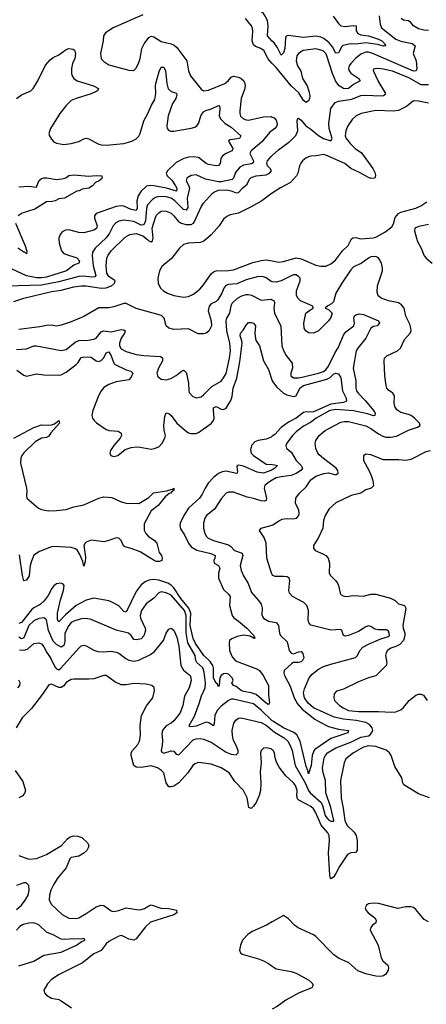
# Model space of a CAD drawing. Header units: inches. Extents: x 1694797 to 1849917, y 907313 to 1017959.
# Tile 206 of 256: x 1757976 to 1761234, y 953097 to 960980. Entities that reach past the tile are written whole.
import ezdxf

# ---------------------------------------------------------------- set-up
doc = ezdxf.new("R2010")
doc.units = ezdxf.units.IN
doc.header["$MEASUREMENT"] = 0
for name, color, linetype in [('B7955', 7, 'Continuous'), ('B7956', 7, 'Continuous'), ('B7965', 7, 'Continuous'), ('B7966', 7, 'Continuous')]:
    doc.layers.add(name, color=color, linetype=linetype)

msp = doc.modelspace()

# ---------------------------------------------------------------- linework, layer by layer
at = {"layer": 'B7955', "color": 5}
for points, elevation in [([(1759912.6, 960000), (1759830.2, 959929.8), (1759820.2, 959910), (1759849.2, 959850), (1759846.7, 959833.3), (1759833.1, 959826.9), (1759770, 959815), (1759740.9, 959799.1), (1759704.1, 959755.9), (1759688.4, 959711.6), (1759678.8, 959701.2), (1759590, 959681.6), (1759570, 959681.2), (1759464.3, 959704.3), (1759390, 959737.4), (1759350, 959733.6), (1759322.1, 959717.9), (1759314.6, 959710), (1759311.3, 959690), (1759331, 959651), (1759335.5, 959630), (1759319.2, 959550), (1759324.4, 959475.6), (1759310, 959454.2), (1759290, 959461.6), (1759219.2, 959530), (1759190, 959550.3), (1759150, 959562.8), (1759090, 959563.4), (1759064.3, 959555.7), (1759039.2, 959540.8), (1759001.6, 959498.4), (1758991.2, 959468.8), (1758985.4, 959370), (1758970, 959338.5), (1758950, 959335.1), (1758890, 959364.5), (1758810, 959374.2), (1758771.9, 959368.1), (1758746.4, 959353.6), (1758726.2, 959330), (1758695.3, 959270), (1758670, 959233.5), (1758580.7, 959150), (1758560.1, 959119.9), (1758557.5, 959090), (1758565.8, 959010), (1758587.5, 958932.5), (1758578.1, 958921.9), (1758550, 958919.2), (1758490, 958926.4), (1758450, 958923.4), (1758290, 958880.9), (1758150, 958854.6), (1757870, 958845.6)], 740), ([(1759655.5, 960000), (1759684.7, 959950), (1759681.1, 959938.9), (1759675.8, 959930), (1759631.7, 959910), (1759602, 959890), (1759588.5, 959870), (1759582.8, 959830), (1759570, 959813.7), (1759550, 959810.8), (1759490, 959820.3), (1759470, 959829), (1759410, 959877.2), (1759370, 959883.4), (1759330, 959879.9), (1759290.3, 959870), (1759230, 959837), (1759160.9, 959770), (1759150.1, 959750), (1759158.8, 959730), (1759194, 959694), (1759224.4, 959650), (1759234.7, 959630), (1759232.9, 959607.1), (1759152.2, 959632.2), (1759050, 959651), (1759027.1, 959652.9), (1758993.6, 959646.4), (1758950, 959607), (1758924.6, 959570), (1758913.7, 959530), (1758917.4, 959470), (1758910, 959453.1), (1758870, 959461.1), (1758810, 959486.9), (1758790, 959490.4), (1758750, 959484.2), (1758590, 959428.4), (1758576.2, 959410), (1758576.6, 959390), (1758596.3, 959330), (1758591.4, 959308.6), (1758570, 959294.9), (1758490, 959273.1), (1758450, 959276.6), (1758370, 959297.7), (1758344.2, 959295.8), (1758317.8, 959282.2), (1758300.2, 959259.8), (1758290.3, 959230), (1758292.6, 959190), (1758310.2, 959130), (1758327.4, 959110), (1758342.5, 959102.5), (1758434, 959074), (1758456.3, 959050), (1758450.3, 959030), (1758410, 959014.3), (1758351, 958969), (1758190, 958918.6), (1758150, 958912.4), (1758110, 958912.2), (1758030.2, 958930.2), (1757910, 958985.6)], 720), ([(1758255.5, 960000), (1758270, 959990.5), (1758330, 959981.1), (1758388.9, 959988.9), (1758429.9, 960000)], 720), ([(1758579.1, 960000), (1758610, 959983.5), (1758630, 959977.8), (1758670, 959975.6), (1758810, 959988.4), (1758847.9, 960000)], 720), ([(1757930, 958722.9), (1758010.5, 958750), (1758230, 958805.1), (1758310, 958815.3), (1758410, 958841.8), (1758470, 958850.3), (1758510, 958849.9), (1758630, 958830.4), (1758670, 958833.2), (1758711.7, 958848.3), (1758736.9, 958870), (1758742.3, 958890), (1758690, 958924.4), (1758673.9, 958950), (1758668, 959010), (1758673.3, 959070), (1758684.8, 959095.2), (1758709.5, 959130), (1758821.1, 959238.9), (1758859.1, 959260.9), (1758910, 959268.5), (1758962.8, 959250), (1759001.2, 959221.2), (1759010, 959208.4), (1759030, 959201.3), (1759040.4, 959210), (1759045.7, 959230), (1759038.8, 959310), (1759063.3, 959396.7), (1759070, 959411.9), (1759090, 959434.5), (1759110, 959446), (1759129.6, 959450.4), (1759150, 959448.3), (1759190, 959430.6), (1759212.5, 959410), (1759246.6, 959366.6), (1759271.2, 959351.2), (1759310, 959339.1), (1759350, 959340.2), (1759368.3, 959351.7), (1759376.5, 959363.5), (1759430, 959482.4), (1759447.8, 959512.2), (1759521.2, 959590), (1759537.8, 959602.2), (1759570, 959614.3), (1759630, 959617.9), (1759670, 959610.4), (1759710, 959592.9), (1759730, 959595.3), (1759765.3, 959634.7), (1759798, 959662), (1759817.8, 959702.2), (1759830, 959715.6), (1759871.3, 959728.7), (1759950, 959736.7), (1759978.5, 959750), (1759993.5, 959770), (1759982.3, 959790), (1759961.8, 959810), (1759955.1, 959830), (1759961.6, 959850), (1759990, 959884.5), (1760000, 959893.4)], 760), ([(1757970, 959642.7), (1758050, 959648.4), (1758110, 959640.2), (1758130, 959690), (1758150, 959707.4), (1758170, 959714.9), (1758195, 959715), (1758270, 959700.7), (1758313.7, 959706.3), (1758344.9, 959715.1), (1758370, 959731.6), (1758410, 959738.6), (1758530, 959726), (1758590, 959732.4), (1758633.4, 959730), (1758636.4, 959710), (1758630, 959703.6), (1758613, 959690), (1758583.6, 959676.4), (1758559.3, 959650), (1758530, 959632), (1758476.5, 959623.5), (1758452.7, 959610), (1758433.8, 959606.2), (1758336, 959550), (1758290, 959546), (1758261.2, 959530), (1758236.7, 959523.3), (1758190, 959521.5), (1758097.1, 959462.9), (1757997.4, 959430), (1757963.7, 959410)], 680), ([(1760000, 959590.7), (1759970, 959571.1), (1759916.5, 959530), (1759830, 959482.6), (1759730, 959431.9), (1759663.4, 959416.6), (1759634.9, 959405.1), (1759610, 959382.9), (1759573.1, 959330), (1759510, 959258.3), (1759452.3, 959207.7), (1759424.6, 959195.4), (1759328.5, 959191.5), (1759290, 959179.8), (1759256, 959150), (1759192.9, 959067.1), (1759115.6, 959004.4), (1759097, 958970), (1759084.2, 958910), (1759084.9, 958870), (1759104.2, 958830), (1759128.6, 958808.6), (1759161.6, 958790), (1759210, 958772.2), (1759290, 958759.1), (1759330, 958762.7), (1759370, 958781.5), (1759418.4, 958821.6), (1759450, 958856.5), (1759510, 958944.4), (1759530, 958961.1), (1759550, 958968.7), (1759649.1, 958970.9), (1759690, 958978.5), (1759843.4, 959036.6), (1759910, 959053.5), (1759950, 959056.6), (1760000, 959048.2)], 780), ([(1757942.5, 959350), (1758021, 959170), (1758033.1, 959126.9), (1758030, 959105.4), (1758017.7, 959117.7), (1758010, 959118.4), (1757962.2, 959150)], 680), ([(1760000, 958881.7), (1759990, 958882.9), (1759950, 958914.2), (1759930, 958922.7), (1759890, 958923.9), (1759790, 958897.7), (1759715.9, 958864.1), (1759650, 958860.1), (1759627.4, 958852.6), (1759611.2, 958830), (1759594.5, 958790), (1759563.8, 958736.2), (1759550, 958723), (1759510, 958704.7), (1759494.4, 958685.6), (1759485.7, 958650), (1759509.8, 958570), (1759511.8, 958528.2), (1759492.3, 958487.7), (1759470, 958470.4), (1759450, 958464.4), (1759406.1, 958466.1), (1759330, 958505.3), (1759210, 958500.9), (1759170.3, 958510.3), (1759149, 958529), (1759133.4, 958590), (1759111.9, 958611.9), (1758910, 958669.1), (1758830, 958709), (1758810, 958707.9), (1758730, 958680.7), (1758690, 958674.4), (1758610, 958672.2), (1758490, 958603.5), (1758390, 958560.9), (1758310, 958534.2), (1758270, 958527.2), (1758230, 958533.4), (1758192.4, 958532.4), (1758139, 958521), (1757970, 958498.9)], 760), ([(1757950, 958340.8), (1758030, 958345.5), (1758090, 958367.7), (1758110, 958370.2), (1758310, 958332.3), (1758350, 958340.7), (1758421.4, 958398.6), (1758450, 958412.2), (1758526.1, 958413.9), (1758570, 958421.2), (1758590, 958431.5), (1758630, 958480.2), (1758650, 958488.6), (1758710, 958482.3), (1758790, 958499), (1758810, 958496.5), (1758820.4, 958490), (1758814.9, 958470), (1758788.4, 958431.6), (1758775.5, 958390), (1758776.3, 958370), (1758790, 958345.5), (1758830, 958322.9), (1758910, 958299.8), (1758970, 958290.8), (1759103.5, 958283.5), (1759116.7, 958276.7), (1759121.5, 958270), (1759119.7, 958250), (1759089.3, 958190), (1759075.3, 958150), (1759082.3, 958122.3), (1759110, 958102), (1759150, 958097), (1759187.5, 958107.5), (1759230, 958130.2), (1759270, 958163.2), (1759290, 958173.1), (1759296.3, 958170), (1759310, 958156.3), (1759315.9, 958135.9), (1759328.2, 958070), (1759330.3, 958010.3), (1759334.9, 957994.9), (1759362.3, 957962.3), (1759392.3, 957952.3), (1759430, 957961.7), (1759450, 957975.6), (1759515.7, 958044.3), (1759590, 958087.2), (1759610, 958112), (1759630, 958148.8), (1759658.1, 958270), (1759664.8, 958330), (1759661, 958390), (1759634.8, 958490), (1759630.6, 958570), (1759636.8, 958590), (1759659.8, 958630), (1759669.9, 958690), (1759678.4, 958710), (1759722, 958750), (1759756.3, 958770), (1759790, 958779.1), (1759810, 958779), (1759833.6, 958773.6), (1759910, 958734.7), (1759990, 958741.5), (1760000, 958737)], 740), ([(1757953.5, 958173.5), (1758010, 958133.7), (1758030, 958127.2), (1758110, 958143.9), (1758170, 958136.5), (1758290, 958133.2), (1758310, 958136.9), (1758350, 958157.1), (1758430, 958220.1), (1758444.7, 958235.3), (1758470, 958276.9), (1758490, 958282.2), (1758550, 958277.5), (1758590, 958249.4), (1758610, 958244.6), (1758630, 958250.9), (1758650, 958273.4), (1758670, 958314), (1758690, 958321.5), (1758710, 958290.2), (1758730.5, 958230.5), (1758740.3, 958220.3), (1758830, 958177.2), (1758866.5, 958166.5), (1758881.5, 958150), (1758870, 958116.9), (1758850, 958098), (1758750, 958081.2), (1758690, 958060.2), (1758650, 958034.5), (1758630, 958009.8), (1758607.8, 957970), (1758561.2, 957850), (1758555.2, 957810), (1758559.6, 957790), (1758572, 957770), (1758591.9, 957751.9), (1758670, 957700.2), (1758692.2, 957692.2), (1758764.8, 957684.8), (1758790.4, 957670), (1758792, 957650), (1758782.6, 957630), (1758730, 957571.1), (1758703.6, 957530), (1758698.4, 957510), (1758707.7, 957490), (1758730, 957482.6), (1758762.7, 957490), (1758822.2, 957537.8), (1758870, 957554.9), (1758910, 957560.3), (1758941.3, 957558.7), (1759030, 957542.6), (1759054, 957546), (1759090, 957561.1), (1759118.5, 957590), (1759140.3, 957630), (1759143.8, 957650), (1759133.9, 957693.9), (1759132.2, 957730), (1759138, 957802), (1759150, 957833.1), (1759170, 957826.5), (1759190, 957810.9), (1759235.9, 957750), (1759310, 957686.5), (1759330, 957672.7), (1759350, 957666.9), (1759386.6, 957666.6), (1759410, 957674.4), (1759510, 957746.2), (1759528.3, 957770), (1759534.1, 957790), (1759527.9, 957850), (1759530, 957872.4), (1759550, 957883.8), (1759590, 957862), (1759610, 957859.8), (1759630, 957871.1), (1759669, 957931), (1759677.7, 957962.3), (1759686.4, 958030), (1759714.9, 958110), (1759740, 958240), (1759758.3, 958390), (1759756.9, 958410), (1759741.6, 958450), (1759744.6, 958470), (1759766.4, 958493.6), (1759790, 958534.3), (1759810, 958556.5), (1759830, 958556.5), (1759850, 958550.2), (1759866.2, 958530), (1759859.5, 958470), (1759865.2, 958425.2), (1759870, 958408), (1759897, 958370), (1759928.9, 958248.9), (1759970, 958180.5), (1760000, 958089.5)], 720), ([(1757930, 957628.8), (1758090, 957714.4), (1758150, 957736.5), (1758210, 957734.2), (1758230, 957737.6), (1758254.3, 957745.7), (1758290.3, 957770.3), (1758295, 957750), (1758226.8, 957673.2), (1758210, 957645.1), (1758190, 957636.3), (1758150, 957629.9), (1758099.6, 957600.4), (1758008.8, 957511.2), (1757992.6, 957490), (1757984.7, 957470), (1757982.7, 957430), (1758031.3, 957230), (1758034.8, 957205.2), (1758030.4, 957170), (1758034.4, 957150), (1758126.7, 957070), (1758150, 957058.5), (1758207.9, 957047.9), (1758270.4, 957049.6), (1758350, 957059.8), (1758410, 957079), (1758490, 957095.7), (1758610, 957149.7), (1758650, 957159.9), (1758713.5, 957153.5), (1758790, 957121.4), (1758830, 957110.2), (1758930, 957108), (1759010, 957153.7), (1759049.1, 957190.9), (1759152, 957208), (1759199.5, 957220.5), (1759210.4, 957230.4), (1759210.4, 957210), (1759196.2, 957203.8), (1759186.8, 957190), (1759174, 957186), (1759140.7, 957159.3), (1759085.2, 957090), (1759030, 957047.7), (1758974.8, 956945.2), (1758974.5, 956894.5), (1758986.1, 956866.1), (1759005.3, 956845.3), (1759055.5, 956810), (1759074.4, 956790), (1759093.8, 956713.8), (1759112.2, 956690), (1759119.1, 956670), (1759114, 956650), (1759097.6, 956642.4), (1759070, 956642.9), (1759053.6, 956650), (1758940.7, 956720.7), (1758870, 956747.7), (1758819.4, 956759.4), (1758808.4, 956768.4), (1758789.9, 956809.9), (1758770, 956829.8), (1758750, 956832.7), (1758690, 956809.3), (1758650, 956801.1), (1758550, 956812.7), (1758510, 956798.2), (1758500.1, 956790), (1758490.6, 956770), (1758502.7, 956677.3), (1758500.9, 956639.1), (1758490, 956605.2), (1758483.2, 956643.2), (1758459.1, 956699.1), (1758439.5, 956730), (1758424.1, 956744.1), (1758390, 956755.4), (1758250, 956762.2), (1758230, 956759.4), (1758136.2, 956723.8), (1758090, 956692.8), (1758070, 956645.4), (1758060.7, 956610), (1758051.4, 956528.6), (1758030, 956492.4), (1758010, 956488.3), (1757998.9, 956530), (1757976, 956696)], 680), ([(1760000, 957644.6), (1759990, 957636.9), (1759950, 957622.6), (1759887.8, 957612.2), (1759860.5, 957599.5), (1759834, 957570), (1759824.1, 957535.9), (1759830.9, 957510), (1759848.4, 957490), (1759950, 957422.6), (1760000, 957418.2)], 720), ([(1760000, 957376.6), (1759989.3, 957370), (1759930, 957348.3), (1759877.5, 957357.5), (1759770, 957405), (1759730, 957413.3), (1759720.3, 957410), (1759717.1, 957402.9), (1759720.3, 957359.7), (1759719.5, 957350), (1759713.8, 957346.2), (1759630, 957364.7), (1759599.6, 957360.4), (1759570, 957346.3), (1759530, 957315.3), (1759486.6, 957270), (1759461.1, 957230), (1759438.8, 957181.2), (1759416.8, 957150), (1759329.3, 957070), (1759290.2, 957010), (1759262.7, 956950), (1759259.3, 956930), (1759263.6, 956903.6), (1759296.1, 956856.1), (1759328, 956790), (1759350, 956759.7), (1759394.3, 956734.3), (1759507.3, 956707.3), (1759541.1, 956690), (1759539.8, 956670), (1759531.9, 956650), (1759534.3, 956630), (1759570.3, 956610), (1759579.2, 956590), (1759567.8, 956550), (1759570.2, 956510), (1759610, 956417.1), (1759650, 956381.7), (1759661.2, 956361.2), (1759657.4, 956290), (1759678.2, 956210), (1759690.8, 956190.8), (1759730, 956164.9), (1759796.5, 956110), (1759852.7, 956050), (1759859.1, 956030), (1759854.6, 956025.4), (1759823.6, 956043.6), (1759771.9, 956051.9), (1759718.6, 956041.4), (1759675.6, 956024.4), (1759658.4, 956010), (1759653.2, 955990), (1759657.5, 955930), (1759679.7, 955879.7), (1759706.4, 955846.4), (1759880.3, 955780.3), (1759896.5, 955770), (1759926.9, 955730), (1759970.3, 955649.7), (1759968.9, 955571.1), (1759977.4, 955510), (1759970, 955495.1), (1759963.5, 955503.5), (1759950, 955507), (1759870, 955577.9), (1759830, 955592.1), (1759770, 955601.7), (1759749.8, 955610), (1759710, 955640.7), (1759689.6, 955650), (1759676.1, 955670), (1759685.3, 955690), (1759679.1, 955710), (1759650, 955740.8), (1759630, 955747.1), (1759610, 955742.6), (1759591.3, 955728.7), (1759580.7, 955710), (1759574.9, 955650), (1759570, 955639), (1759561.3, 955661.3), (1759550, 955668.5), (1759530, 955708.6), (1759529.3, 955789.3), (1759522.8, 955810), (1759501.7, 955841.7), (1759451.1, 955891.1), (1759385.7, 955985.7), (1759365.5, 956025.5), (1759342.9, 956130), (1759346.2, 956230), (1759331.9, 956270), (1759266.1, 956346.1), (1759210, 956432.1), (1759190, 956453.9), (1759162.5, 956470), (1759090, 956492.6), (1759050, 956499.1), (1759010, 956494.3), (1758980.4, 956479.6), (1758950, 956455.4), (1758910, 956403.5), (1758830, 956236.3), (1758810, 956243.5), (1758770, 956286.2), (1758710, 956319.2), (1758690, 956327.4), (1758570, 956349.8), (1758510, 956332.4), (1758428.4, 956290), (1758343.6, 956216.4), (1758290, 956159.8), (1758279.1, 956179.1), (1758279.4, 956230), (1758303.7, 956336.3), (1758327.2, 956410), (1758331.4, 956450), (1758322.7, 956462.7), (1758310, 956469.7), (1758270, 956463.1), (1758250, 956448.5), (1758233.8, 956426.2), (1758205.6, 956370), (1758173.7, 956326.3), (1758141.7, 956298.3), (1758090, 956271.6), (1758070, 956256.4), (1757990, 956155), (1757970, 956147.1)], 720), ([(1760000, 957293.8), (1759960.8, 957270), (1759940.2, 957250), (1759934, 957230), (1759952.4, 957147.6), (1759950.3, 957130), (1759935.3, 957124.7), (1759910, 957127.2), (1759850, 957147.9), (1759798.6, 957158.6), (1759690, 957198), (1759650, 957198), (1759631, 957189), (1759590, 957145.4), (1759537.3, 957062.7), (1759473.1, 957010), (1759460.8, 956990), (1759450.2, 956950), (1759449.2, 956910), (1759458.6, 956870), (1759470, 956845.3), (1759486.7, 956830), (1759530.1, 956810.1), (1759650, 956777.1), (1759666.1, 956766.1), (1759697, 956730), (1759757.4, 956710), (1759764.7, 956690), (1759742.4, 956610), (1759750.2, 956570), (1759768, 956528), (1759806.2, 956466.2), (1759834.3, 956394.3), (1759890.3, 956330), (1759910, 956300.7), (1759918.3, 956270), (1759915.6, 956215.6), (1759921.1, 956201.1), (1759930, 956188.9), (1759970, 956165.2), (1760000, 956159.1)], 740), ([(1760000, 956538.6), (1759992.7, 956550), (1759955.6, 956670), (1759950.2, 956790.2), (1759934.4, 956834.4), (1759898, 956890), (1759912, 956910), (1760000, 956933.6)], 760), ([(1760000, 955367.2), (1759910, 955453.1), (1759850, 955502.1), (1759690, 955540.4), (1759670, 955540.5), (1759650, 955530.5), (1759590, 955483.1), (1759557.5, 955450), (1759539.1, 955410), (1759535.3, 955344.7), (1759530, 955327.6), (1759491.6, 955351.6), (1759470, 955356.5), (1759390, 955325.4), (1759350, 955317.7), (1759340.3, 955320.3), (1759333.3, 955330), (1759375.9, 955404.1), (1759415.5, 955504.5), (1759431.7, 955568.3), (1759461.5, 955630), (1759465.8, 955670), (1759455.3, 955755.3), (1759444.5, 955790), (1759394.6, 955834.6), (1759387.5, 955850), (1759383.1, 955890), (1759323.7, 955990), (1759310.6, 956070.6), (1759310.2, 956210), (1759296.1, 956250), (1759190, 956372.5), (1759150, 956391.2), (1759110, 956398.5), (1759090, 956390.8), (1759050, 956348.6), (1758990, 956302.7), (1758953, 956250), (1758941.5, 956210), (1758945.4, 956190), (1758981.8, 956110), (1758985.4, 956090), (1758971.8, 956048.2), (1758950, 956023.9), (1758915.4, 956015.4), (1758890, 956018.2), (1758868.7, 956050), (1758848.6, 956068.6), (1758750, 956093.2), (1758550, 956178.4), (1758510, 956184.8), (1758470, 956182.4), (1758410, 956165.7), (1758390, 956153.2), (1758370, 956129.8), (1758338.6, 956070), (1758338.1, 956001.9), (1758330.7, 955970), (1758310, 955955.5), (1758270, 955979.3), (1758245.2, 956005.2), (1758207.8, 956090), (1758190, 956175.6), (1758184.4, 956184.4), (1758170, 956192.4), (1758130, 956185.9), (1758090, 956166.7), (1758050, 956129), (1758010, 956031.4), (1757990, 956023.9), (1757970, 956036.6)], 740), ([(1757975.6, 955935.6), (1758010, 955931.9), (1758040, 955940), (1758090, 955986), (1758130, 955991), (1758150, 955983.1), (1758170, 955958), (1758193.5, 955913.5), (1758226.3, 955866.3), (1758258.3, 955798.3), (1758270, 955782.4), (1758290, 955775.2), (1758310, 955790.5), (1758450, 955949.7), (1758470, 955968.2), (1758490, 955973.5), (1758510, 955968.2), (1758570, 955932.1), (1758602.9, 955922.9), (1758650, 955919.4), (1758710, 955924.4), (1758750, 955917.6), (1758770, 955908.6), (1758825.4, 955865.4), (1758851.9, 955851.9), (1758890, 955845.8), (1758930, 955853.5), (1759023.4, 955896.6), (1759056.9, 955923.1), (1759127.9, 956010), (1759150, 956069.3), (1759170, 956100.9), (1759190, 956109.3), (1759210, 956093.2), (1759235.9, 956035.9), (1759250, 955964), (1759267.6, 955810), (1759290, 955773.8), (1759340.8, 955730), (1759348, 955710), (1759349, 955690), (1759335, 955630), (1759296.2, 955563.8), (1759284.6, 955490), (1759261.1, 955430), (1759210, 955366.2), (1759190, 955349.2), (1759150, 955327.7), (1759124.2, 955295.8), (1759114.4, 955265.6), (1759120.5, 955210), (1759118.4, 955170), (1759109.8, 955130), (1759114.9, 955114.9), (1759130, 955108.5), (1759190, 955127.6), (1759210, 955123.5), (1759230, 955098.9), (1759250, 955094.5), (1759365.8, 955214.2), (1759390, 955223.2), (1759425, 955225), (1759450, 955221.1), (1759510, 955195.4), (1759630, 955115.2), (1759670, 955099.9), (1759710, 955095.1), (1759726.4, 955110), (1759725.5, 955130), (1759710.8, 955170), (1759689.5, 955210), (1759681.1, 955250), (1759678.8, 955290), (1759693.1, 955346.9), (1759707.2, 955372.8), (1759730, 955388), (1759750, 955389.7), (1759910, 955354.2), (1759950, 955332.3), (1760000, 955291)], 760), ([(1760000, 955135.1), (1759990, 955141.7), (1759950, 955149.7), (1759930, 955147.3), (1759910.3, 955129.7), (1759905.3, 955110), (1759910.3, 955030), (1759902, 954958), (1759908.8, 954868.8), (1759905.4, 954810), (1759895.8, 954770), (1759870, 954712.1), (1759850, 954683.5), (1759830, 954665.7), (1759813, 954673), (1759799.2, 954750), (1759770.6, 954810), (1759700.7, 954880.7), (1759653.7, 954950), (1759589.6, 954990), (1759510, 955020.3), (1759410, 955032.1), (1759378.2, 955021.8), (1759362.4, 955010), (1759323.1, 954950), (1759250, 954869.7), (1759210, 954844.4), (1759190, 954838.3), (1759170, 954838.7), (1759148.7, 954870), (1759132.3, 954950), (1759113.3, 954970), (1759079.5, 954990), (1759030, 955005.8), (1758950, 954993.1), (1758910, 954996.8), (1758890.6, 955010.6), (1758870.7, 955090), (1758869, 955110), (1758879.3, 955130), (1758923, 955177), (1758937, 955203), (1758945.3, 955250), (1758941.6, 955330), (1758951.7, 955408.3), (1758991.8, 955488.2), (1759042.9, 955550), (1759057, 955610), (1759053.3, 955633.3), (1759034, 955650), (1758990, 955660.5), (1758890, 955667), (1758830, 955654), (1758790, 955655.3), (1758739.8, 955679.8), (1758670, 955729.7), (1758650, 955731.1), (1758570, 955703.5), (1758530, 955699.8), (1758410, 955701.3), (1758390, 955697.5), (1758350, 955674.4), (1758330, 955648), (1758310, 955633.6), (1758290, 955633.3), (1758230, 955660.4), (1758210, 955654.7), (1758159.4, 955580.6), (1758070, 955466.9), (1757996.5, 955390), (1757947.7, 955310)], 780), ([(1757962.6, 955630), (1757978.5, 955650), (1757979.7, 955670), (1757970, 955692.7)], 760), ([(1757940.2, 954970), (1758000.6, 954880.6), (1758022, 954810), (1758015.9, 954784.1), (1757997.3, 954762.7), (1757970.7, 954749.3)], 780), ([(1757969.1, 954289.1), (1758050, 954259.6), (1758110, 954264.5), (1758190, 954297.5), (1758299.2, 954360.8), (1758312.4, 954370), (1758358.5, 954421.5), (1758381.6, 954438.4), (1758410, 954445.3), (1758442.3, 954442.3), (1758473, 954433), (1758519.1, 954390), (1758530.4, 954370), (1758525.3, 954350), (1758514, 954330), (1758490, 954307.3), (1758450, 954284.5), (1758390, 954272.1), (1758378, 954262), (1758349.4, 954190.6), (1758281.5, 954110), (1758250, 954059.5), (1758225.5, 954010), (1758214, 953970), (1758213.1, 953930), (1758230, 953895.5), (1758317.4, 953817.4), (1758370, 953787.2), (1758430, 953783.7), (1758450, 953788.8), (1758510, 953823.6), (1758590, 953877.2), (1758630, 953892.4), (1758650, 953888.9), (1758710, 953845.2), (1758730, 953839.7), (1758770, 953847.2), (1758830, 953869.4), (1758930, 953854.2), (1758950, 953855.2), (1758976.4, 953863.6), (1759010, 953887), (1759030, 953894.9), (1759106.2, 953866.2), (1759170, 953863.7), (1759231.3, 953850), (1759236, 953830), (1759210, 953815.1), (1759023.9, 953756.1), (1758983.3, 953716.7), (1758910, 953620.5), (1758890.6, 953610), (1758850, 953618), (1758810, 953641.6), (1758790, 953647.9), (1758770, 953643.5), (1758690, 953600.8), (1758670, 953581.7), (1758630, 953528.5), (1758570, 953501.7), (1758479.1, 953430), (1758286.6, 953333.4), (1758227.4, 953292.6), (1758199.9, 953260.1), (1758170.7, 953210), (1758174, 953190), (1758190.7, 953170), (1758230, 953146.7), (1758290, 953135.6), (1758310, 953126), (1758390.2, 953070.2)], 780), ([(1757950, 953857.2), (1757990.2, 953890), (1758020.9, 953930), (1758043.1, 953970), (1758052.2, 954010), (1758048.9, 954048.9), (1758028.7, 954068.7), (1758010, 954068.9), (1757950, 954049.1)], 760), ([(1757970, 953406.4), (1758090, 953442.8), (1758170, 953492.2), (1758310, 953514.9), (1758430.2, 953570), (1758470, 953598), (1758498, 953610), (1758497.4, 953617.4), (1758490, 953624.9), (1758470, 953618), (1758410, 953620.8), (1758335, 953615), (1758310, 953618), (1758250.4, 953650), (1758190, 953674.2), (1758130, 953734.4), (1758090, 953750.1), (1758050, 953747.2), (1758003.9, 953736.1), (1757978.9, 953721.1), (1757950, 953691.6)], 760), ([(1760000, 953756.4), (1759954, 953730), (1759839.6, 953680.4), (1759803.1, 953656.9), (1759762, 953610), (1759744.4, 953570), (1759736.3, 953530), (1759744, 953510), (1759759.9, 953499.9), (1759890, 953462.6), (1759930, 953445.7), (1759970, 953424.6), (1760000, 953403.4)], 820)]:
    msp.add_lwpolyline(points, dxfattribs=dict(at, elevation=elevation))
at = {"layer": 'B7956', "color": 5}
for points, elevation in [([(1760000, 960808.8), (1759961.2, 960850), (1759968, 960930), (1759961.2, 960970), (1759945.9, 961005.9), (1759928.5, 961028.5), (1759897.2, 961057.2), (1759879.9, 961110), (1759868.4, 961130), (1759728.9, 961290), (1759737.3, 961310), (1759810.7, 961369.3), (1759870, 961375.3), (1759930, 961396.3), (1759990.8, 961410.8), (1760000, 961410.7)], 720), ([(1758961.6, 961018.4), (1758724.3, 960915.7), (1758664.3, 960875.7), (1758647.8, 960850), (1758646.2, 960810), (1758622.7, 960710), (1758630, 960667.7), (1758650, 960646), (1758690, 960618), (1758850, 960576.4), (1758890, 960574), (1758910, 960591), (1758930, 960636), (1758941.1, 960670), (1758956.2, 960750), (1758974.6, 960785.4), (1759010, 960836.5), (1759030, 960846.9), (1759050, 960843.2), (1759110, 960804.7), (1759190, 960786.8), (1759215.1, 960775.1), (1759236.5, 960756.5), (1759315.6, 960650), (1759329.1, 960570), (1759343.6, 960530), (1759430, 960424.4), (1759450, 960410.3), (1759490, 960414.7), (1759620.5, 960470), (1759647.4, 960490), (1759670, 960518.9), (1759690, 960529.1), (1759730, 960520.7), (1759750, 960509.3), (1759770.9, 960490), (1759780.5, 960470), (1759782.8, 960450), (1759777.7, 960422.3), (1759751.5, 960350), (1759739.3, 960250), (1759739, 960230), (1759746.5, 960206.5), (1759770, 960185.2), (1759790, 960177.8), (1759810, 960176.8), (1759930, 960202.5), (1759990, 960203.8), (1760000, 960199.9)], 740), ([(1760000, 960628.6), (1759979.9, 960650), (1759964.1, 960670), (1759934.4, 960730), (1759909.4, 960749.4), (1759865.3, 960765.3), (1759850, 960779.8), (1759838.9, 960810), (1759844.8, 960884.8), (1759841.8, 960910), (1759832.9, 960930), (1759786.4, 960990)], 740), ([(1757950, 960350.1), (1757990, 960377.5), (1758066.3, 960410), (1758085.7, 960430), (1758123.1, 960490), (1758183.8, 960616.2), (1758220.3, 960659.7), (1758243.6, 960676.4), (1758290, 960699.2), (1758350, 960742.6), (1758370, 960748.7), (1758387.9, 960747.9), (1758404.6, 960744.6), (1758415.7, 960735.7), (1758423.2, 960710), (1758417.1, 960670), (1758400.2, 960630), (1758390.2, 960590), (1758390.2, 960550), (1758395.6, 960530), (1758408.9, 960510), (1758435.8, 960490), (1758566.7, 960450), (1758606.7, 960430), (1758600.3, 960410), (1758590, 960404.6), (1758550, 960387.5), (1758427.7, 960350), (1758390, 960332.3), (1758350, 960292.8), (1758299.1, 960230), (1758223.1, 960110), (1758210.4, 960070), (1758214.4, 960050), (1758230, 960024), (1758246.1, 960006.1), (1758255.5, 960000)], 720), ([(1758847.9, 960000), (1758880.5, 960010), (1758910, 960026.4), (1758930, 960048.2), (1758942.4, 960070), (1758969.6, 960170.4), (1759002.3, 960230), (1759028.5, 960291.5), (1759059.5, 960340.5), (1759066.3, 960390), (1759063.2, 960450), (1759066.6, 960470), (1759093.6, 960566.4), (1759110, 960599.5), (1759130, 960599.5), (1759145.2, 960570), (1759154.3, 960470), (1759166.6, 960426.6), (1759190, 960405.1), (1759231.8, 960391.8), (1759236.3, 960376.3), (1759226.4, 960350), (1759201.3, 960310), (1759166.9, 960210), (1759156.3, 960130), (1759158.2, 960110), (1759170, 960093.1), (1759187.2, 960087.2), (1759210, 960087.7), (1759350, 960111), (1759379.3, 960120.7), (1759394.3, 960130), (1759408.6, 960150), (1759430, 960214.4), (1759450, 960242.6), (1759467.7, 960252.3), (1759514, 960266), (1759570, 960293.8), (1759577.1, 960290), (1759580.7, 960270), (1759573.8, 960210), (1759585.6, 960185.6), (1759623.1, 960150), (1759670, 960118.5), (1759747.4, 960050), (1759738, 960030), (1759662.8, 960017.2), (1759649.1, 960010.9), (1759655.5, 960000)], 720), ([(1760000, 960093.9), (1759980.9, 960079.1), (1759916.6, 960003.4), (1759912.6, 960000)], 740), ([(1758429.9, 960000), (1758450, 960005.4), (1758490, 960026.8), (1758510, 960030.2), (1758530, 960026.1), (1758579.1, 960000)], 720)]:
    msp.add_lwpolyline(points, dxfattribs=dict(at, elevation=elevation))
at = {"layer": 'B7965', "color": 5}
for points, elevation in [([(1760615.2, 960000), (1760623.2, 959990), (1760664.5, 959950), (1760713.9, 959913.9), (1760804.5, 959790), (1760823.6, 959750), (1760826.7, 959730), (1760821, 959710), (1760791.4, 959708.6), (1760770, 959716.2), (1760697.8, 959757.8), (1760630, 959789.9), (1760581.5, 959830), (1760430, 959896.4), (1760410, 959900.4), (1760351.1, 959888.9), (1760310, 959886.6), (1760290, 959882.3), (1760269.4, 959870.6), (1760243.1, 959850), (1760229.2, 959830.8), (1760218, 959810), (1760204, 959750), (1760192.7, 959730), (1760144.5, 959675.5), (1760066.1, 959633.9), (1760000, 959590.7)], 780), ([(1760000, 959893.4), (1760050, 959938.4), (1760132, 960000)], 760), ([(1760000, 959048.2), (1760050, 959039.8), (1760090, 959045.4), (1760190, 959073.9), (1760230, 959066), (1760350, 959014.7), (1760390, 959007.5), (1760430, 959008.1), (1760470, 959024.4), (1760505.6, 959054.4), (1760562, 959130), (1760607.8, 959172.2), (1760634.9, 959225.1), (1760645.6, 959234.4), (1760670, 959235.3), (1760710, 959226.4), (1760806.8, 959233.2), (1760830, 959240.2), (1760902, 959278), (1760957.6, 959322.4), (1760970, 959346.8), (1760984.7, 959395.3), (1761010, 959427.5), (1761030, 959438.4), (1761150, 959470.2), (1761190, 959489.2), (1761237.3, 959522.7)], 780), ([(1761250, 959339.4), (1761175, 959325), (1761143, 959310), (1761140.3, 959290), (1761154.2, 959230), (1761163, 959203), (1761192.5, 959150), (1761217.4, 959090), (1761231.6, 959071.6), (1761279.8, 959030)], 760), ([(1760000, 956933.6), (1760005.1, 956934.9), (1760056.4, 956970), (1760079.8, 956980.2), (1760113.4, 956986.6), (1760170, 956983.4), (1760193.1, 956990), (1760212.2, 957010), (1760214.7, 957030), (1760212.1, 957052.1), (1760185.8, 957110), (1760187.4, 957150), (1760217, 957190), (1760270, 957241.3), (1760310, 957297.4), (1760350, 957325.1), (1760413.4, 957346.6), (1760451.2, 957351.2), (1760510, 957335.8), (1760526.7, 957350), (1760525.2, 957370), (1760512.4, 957390), (1760410, 957465.8), (1760376.7, 957496.7), (1760364.6, 957510), (1760348.2, 957548.2), (1760344, 957590), (1760348.9, 957610), (1760376.5, 957650), (1760423.1, 957690), (1760550, 957756.8), (1760576.6, 957763.4), (1760610, 957763.4), (1760750, 957727.9), (1760790, 957708.5), (1760850, 957665.4), (1760885.7, 957645.7), (1760910, 957639), (1760950, 957637.7), (1760994, 957646), (1761090, 957693.5), (1761162.2, 957717.8), (1761184.9, 957730), (1761179.3, 957750), (1761139, 957790), (1761111.7, 957810), (1761090, 957820.2), (1761030, 957835.6), (1760997.4, 957857.4), (1760982.2, 957882.2), (1760975.2, 957910), (1760978.7, 957970), (1760964.9, 957990), (1760930, 958014.9), (1760918.7, 958030), (1760911.2, 958051.2), (1760901.5, 958130), (1760895.8, 958250), (1760899.3, 958270), (1760916.3, 958290), (1761003, 958330), (1761026, 958350), (1761059.3, 958420.7), (1761105.5, 958470), (1761111.9, 958490), (1761111, 958510), (1761102.2, 958542.2), (1761070, 958605.5), (1761056.2, 958670), (1761036.2, 958696.2), (1761010, 958712.1), (1760930, 958730.2), (1760873, 958750), (1760847.6, 958770), (1760839.3, 958799.3), (1760842.1, 958850), (1760881.5, 958970), (1760883.8, 958990), (1760873.7, 959030), (1760859.6, 959059.6), (1760850, 959072.4), (1760830, 959083.2), (1760790, 959081.7), (1760770, 959071.9), (1760712.7, 959027.3), (1760650, 959000.2), (1760630, 958978.5), (1760556.1, 958870), (1760508.7, 958790), (1760490, 958722), (1760475.4, 958704.6), (1760445.2, 958690), (1760424, 958670), (1760450, 958658.7), (1760479.8, 958630), (1760470, 958597.1), (1760450, 958570.3), (1760371, 958489), (1760330, 958470.4), (1760290, 958472.4), (1760267.9, 958487.9), (1760254.4, 958510), (1760253.4, 958550), (1760269, 958630), (1760310, 958660.5), (1760331.3, 958670), (1760320.7, 958690), (1760225.5, 958730), (1760203.7, 958750), (1760194, 958774), (1760193.6, 958810), (1760223.2, 958890), (1760222.7, 958902.7), (1760222, 958910), (1760210, 958924.6), (1760190, 958936.8), (1760170, 958936.6), (1760150, 958929.5), (1760070, 958889), (1760030, 958877.9), (1760000, 958881.7)], 760), ([(1760000, 958737), (1760015.8, 958730), (1760017.7, 958710), (1760012.3, 958670), (1760017.8, 958630), (1760067.1, 958527.1), (1760077.4, 958370), (1760090, 958330.4), (1760110, 958292.2), (1760159, 958230), (1760162, 958190), (1760148.9, 958150), (1760148.5, 958130), (1760170, 958114), (1760210, 958113.6), (1760250, 958120.2), (1760370, 958150.2), (1760410, 958164.8), (1760430, 958177.7), (1760450, 958206.7), (1760503.7, 958316.3), (1760526.8, 958353.2), (1760570, 958455.6), (1760590, 958482.4), (1760653.3, 958530), (1760659.7, 958550), (1760654, 958590), (1760659.3, 958610), (1760670, 958618), (1760695.9, 958624.1), (1760730, 958619.5), (1760850.5, 958570), (1760858, 958550), (1760838.8, 958530), (1760810, 958523.1), (1760790, 958509.7), (1760750.1, 958430), (1760684.7, 958350), (1760673.1, 958330), (1760647.8, 958190), (1760669.1, 958090), (1760669, 958030), (1760675.6, 958010), (1760687.6, 957990), (1760747.2, 957930), (1760811.8, 957850), (1760824.7, 957830), (1760820.7, 957810), (1760810, 957807.8), (1760763.9, 957823.9), (1760650, 957848.8), (1760510, 957858.5), (1760460.2, 957850), (1760350.2, 957790), (1760304.8, 957755.2), (1760250, 957727), (1760190, 957679.9), (1760160.6, 957650), (1760117.7, 957590), (1760108.9, 957570), (1760114.6, 957550), (1760154.3, 957514.3), (1760192.2, 957450), (1760232.1, 957410), (1760241.1, 957390), (1760228.1, 957370), (1760190, 957346.5), (1760150, 957330.4), (1760070, 957321.6), (1760030, 957312.1), (1760000, 957293.8)], 740), ([(1760000, 958089.5), (1760002.4, 958082.4), (1760037.2, 958037.2), (1760090, 957989.4), (1760116.5, 957976.5), (1760170, 957963.9), (1760190, 957969.3), (1760221.3, 958030), (1760249.4, 958050.6), (1760436.8, 958103.2), (1760464, 958116), (1760490, 958143.2), (1760510, 958150.6), (1760530, 958144.9), (1760550, 958114), (1760562.4, 958010), (1760592.5, 957950), (1760593.7, 957926.3), (1760570, 957915.8), (1760470, 957903.1), (1760330, 957840.3), (1760310, 957837), (1760270, 957839.9), (1760250, 957835), (1760190, 957790.4), (1760130, 957757.7), (1760070, 957716.1), (1760019.9, 957660.1), (1760000, 957644.6)], 720), ([(1761268.2, 957528.2), (1761230, 957519.1), (1761110, 957458.2), (1761070.2, 957449.8), (1761010, 957457.4), (1760890, 957456.9), (1760790, 957497.6), (1760750, 957501.2), (1760730.7, 957489.3), (1760730.6, 957450), (1760773.7, 957373.7), (1760791.9, 957331.9), (1760806, 957290), (1760810, 957249.3), (1760790.7, 957230), (1760750, 957215.6), (1760710, 957189.8), (1760630.5, 957170), (1760507.8, 957112.2), (1760454.7, 957065.3), (1760423.1, 957010), (1760408.9, 956970), (1760403.7, 956910), (1760370, 956834), (1760330.7, 956770), (1760330.7, 956750), (1760342.8, 956730), (1760410, 956702.4), (1760430, 956690.4), (1760446.4, 956670), (1760458.7, 956630), (1760454.8, 956550), (1760466.8, 956530), (1760508.8, 956488.8), (1760521.6, 956470), (1760530.4, 956450), (1760542.4, 956390), (1760550, 956379.1), (1760567.7, 956367.7), (1760590, 956362.6), (1760650.3, 956370.3), (1760730, 956364.4), (1760790, 956380.7), (1760830, 956381.3), (1760947.7, 956347.7), (1760983, 956330), (1761010, 956304), (1761058, 956290), (1761070.4, 956270), (1761046.7, 956130), (1761048.3, 956110), (1761062.2, 956070), (1761061.5, 956050), (1761050.1, 956010), (1761022.7, 955977.3), (1760990, 955961.4), (1760950.1, 955949.9), (1760924, 955930), (1760911.6, 955910), (1760907.4, 955890), (1760917.4, 955830), (1760911.1, 955808.9), (1760830, 955726.6), (1760770.8, 955710), (1760690, 955679.8), (1760570, 955621.1), (1760515.2, 955604.8), (1760496.3, 955583.7), (1760492.7, 955550), (1760497.1, 955530), (1760537.4, 955490), (1760566.7, 955470), (1760610, 955449.6), (1760690, 955441.1), (1760850, 955441.7), (1760956.7, 955436.7), (1760990, 955440.1), (1761030, 955455.5), (1761050, 955472.9), (1761097.4, 955530), (1761148.5, 955571.5), (1761170, 955579.8), (1761190, 955580.1), (1761211.8, 955571.8), (1761241.9, 955530)], 780), ([(1760000, 957418.2), (1760016.8, 957416.8), (1760040.4, 957410), (1760021.6, 957390), (1760000, 957376.6)], 720), ([(1760000, 955291), (1760017, 955277), (1760095.7, 955230), (1760123.9, 955203.9), (1760144, 955170), (1760159.6, 955130), (1760183.5, 955010), (1760264.4, 954870), (1760289, 954809), (1760304.5, 954790), (1760391.8, 954711.8), (1760403.4, 954690), (1760424.8, 954610), (1760437.4, 954590), (1760450, 954575.6), (1760470, 954563), (1760490, 954564.2), (1760491.9, 954570), (1760468.2, 954671.8), (1760429, 954790), (1760426.1, 954890), (1760407.9, 954950), (1760402.7, 954990), (1760416.6, 955070), (1760426, 955090), (1760443.2, 955110), (1760510, 955151.8), (1760630, 955197.2), (1760710, 955235.3), (1760770, 955247.8), (1760784.6, 955255.4), (1760800.8, 955279.2), (1760804.1, 955290), (1760801, 955310), (1760778.8, 955338.8), (1760750, 955354.6), (1760670.7, 955370.7), (1760570, 955379.9), (1760495.7, 955395.7), (1760330, 955472.1), (1760287.1, 955507.1), (1760258.4, 955550), (1760250.1, 955590), (1760256.7, 955623.3), (1760295.4, 955710), (1760320.6, 955739.4), (1760370, 955780.2), (1760410, 955800.9), (1760470, 955821.5), (1760665.2, 955874.8), (1760681.8, 955890), (1760700.9, 955930), (1760724.7, 955955.3), (1760770, 955981.6), (1760870, 956024.5), (1760930, 956041.4), (1760939.8, 956050), (1760936.8, 956070), (1760930, 956085.5), (1760915.7, 956095.7), (1760850, 956094.1), (1760821.7, 956101.7), (1760790, 956121.2), (1760770, 956126.2), (1760750, 956119.3), (1760690, 956081.7), (1760610, 956050.2), (1760585.8, 956045.8), (1760570.3, 956050.3), (1760557.6, 956090), (1760550, 956097.6), (1760470, 956094), (1760310, 956133), (1760294.9, 956150), (1760288.5, 956170), (1760288.9, 956250), (1760277, 956290), (1760253.5, 956313.5), (1760161.2, 956361.2), (1760138, 956390), (1760131.3, 956411.3), (1760141.3, 956490), (1760134.9, 956510), (1760119.1, 956519.1), (1760090, 956523.6), (1760022.3, 956522.3), (1760005.5, 956530), (1760000, 956538.6)], 760), ([(1760000, 956159.1), (1760030, 956152.9), (1760042, 956142), (1760049.2, 956129.2), (1760057.1, 956070), (1760065.4, 956050), (1760118.6, 955998.6), (1760136.1, 955930), (1760150, 955908.4), (1760170, 955903.5), (1760210, 955919.5), (1760230, 955922.6), (1760245.5, 955905.5), (1760251.5, 955870), (1760242.8, 955850), (1760230, 955839.4), (1760210, 955832.7), (1760170, 955833), (1760155.3, 955824.7), (1760095.3, 955770), (1760091.6, 955750), (1760097.3, 955730), (1760143.1, 955643.1), (1760176.5, 955550), (1760202.2, 955502.2), (1760239, 955459), (1760340.3, 955380.3), (1760377.8, 955357.8), (1760450, 955321.8), (1760530, 955301.4), (1760611, 955290), (1760606.4, 955270), (1760470, 955226.3), (1760341.3, 955138.7), (1760332.8, 955127.2), (1760319.9, 955090), (1760311.4, 955008.6), (1760290, 954943.6), (1760284.8, 954970), (1760270, 955001.6), (1760224.4, 955204.4), (1760195.3, 955255.3), (1760173.5, 955273.5), (1760090, 955309.6), (1760003.7, 955363.7), (1760000, 955367.2)], 740), ([(1761260.4, 954750), (1761170, 954783.6), (1761053.8, 954853.8), (1761044.5, 954870), (1761037.5, 954910), (1760982.5, 955002.5), (1760951.1, 955090), (1760939.3, 955110), (1760911.6, 955131.6), (1760830, 955160.3), (1760770, 955167.2), (1760730, 955156.4), (1760650.2, 955110), (1760590, 955062), (1760575.6, 955030), (1760547.5, 954890), (1760551, 954749), (1760567.6, 954667.6), (1760580.1, 954570), (1760598.8, 954530), (1760654.9, 954474.9), (1760672.5, 954450), (1760680.1, 954410), (1760678.6, 954330), (1760667.7, 954312.3), (1760630, 954309.8), (1760603.5, 954296.5), (1760538.2, 954201.8), (1760510, 954143.5), (1760490, 954116), (1760470, 954100.7), (1760465.2, 954105.2), (1760459.8, 954130), (1760449.8, 954310), (1760457.2, 954410), (1760454.6, 954450), (1760444.2, 954470), (1760392.7, 954532.7), (1760350, 954630.7), (1760330, 954662.6), (1760310, 954680.2), (1760212.3, 954732.3), (1760202.9, 954742.9), (1760195.9, 954770), (1760197.9, 954810), (1760187, 954850), (1760170, 954870.8), (1760107.4, 954927.4), (1760056.1, 954996.1), (1760034.9, 955034.9), (1760023.5, 955070), (1760017.2, 955110), (1760007.6, 955130), (1760000, 955135.1)], 780), ([(1761250, 953757.4), (1761217.4, 953777.4), (1761150, 953857.6), (1761130, 953871.6), (1761110, 953877.6), (1761070, 953878), (1761005.3, 953865.3), (1760850, 953905.6), (1760810, 953907.6), (1760770, 953900.7), (1760754, 953890), (1760743.8, 953870), (1760750.5, 953850), (1760768.2, 953830), (1760821.6, 953790), (1760833.4, 953770), (1760830.7, 953750), (1760804, 953730), (1760788.5, 953711.5), (1760784.4, 953690), (1760847.2, 953570), (1760872.4, 953470), (1760886.7, 953446.7), (1760924.6, 953410), (1760931.3, 953390), (1760927.9, 953370), (1760910, 953338), (1760890, 953325.1), (1760870, 953319.8), (1760830, 953322.7), (1760750, 953340.8), (1760684.6, 953364.6), (1760612.4, 953430), (1760530, 953467), (1760492.6, 953492.6), (1760350, 953639.8), (1760330, 953653.3), (1760206.6, 953710), (1760178, 953730), (1760130, 953781.2), (1760090, 953808), (1760000, 953756.4)], 820), ([(1760000, 953403.4), (1760030, 953382.3), (1760150, 953359.7), (1760190, 953346.9), (1760292.7, 953290), (1760317.1, 953270), (1760328, 953250), (1760317.3, 953230), (1760215.5, 953190), (1760109.2, 953130.8), (1760040, 953080), (1760000, 953059.2)], 820)]:
    msp.add_lwpolyline(points, dxfattribs=dict(at, elevation=elevation))
at = {"layer": 'B7966', "color": 5}
for points, elevation in [([(1760855.3, 961010), (1760865.2, 960945.2), (1760875.6, 960915.6), (1760990, 960825.3), (1761029.3, 960809.3), (1761120.3, 960790), (1761144.7, 960770), (1761127.9, 960710), (1761153.7, 960650), (1761158.4, 960590), (1761153.4, 960570), (1761130, 960568.2), (1760810, 960707.9), (1760770, 960720.4), (1760750, 960721.1), (1760710, 960704.3), (1760667.5, 960670), (1760628.6, 960630), (1760616.3, 960610), (1760611.6, 960590), (1760615.8, 960570), (1760630, 960553), (1760692.3, 960510), (1760703.1, 960490), (1760650, 960460.5), (1760610.1, 960429.9), (1760590, 960426.4), (1760570, 960430.4), (1760536.3, 960450), (1760510, 960483.9), (1760481.9, 960550), (1760437.6, 960690), (1760428.4, 960708.4), (1760410, 960727.2), (1760390, 960737.3), (1760350, 960746.9), (1760247, 960733), (1760209.2, 960710), (1760197.5, 960690), (1760191.5, 960650), (1760202.5, 960610), (1760227.5, 960567.5), (1760242.8, 960510), (1760278.9, 960450), (1760293.4, 960406.6), (1760300.1, 960370), (1760298.8, 960350), (1760290, 960329.6), (1760270, 960317.4), (1760250, 960332.6), (1760213.4, 960393.4), (1760150, 960451), (1760030, 960596.7), (1760000, 960628.6)], 740), ([(1760488.2, 961008.2), (1760530.1, 960950), (1760550, 960930.1), (1760585, 960925), (1760650, 960933.4), (1760670.8, 960930.8), (1760671.7, 960890), (1760685.7, 960870), (1760710, 960860.1), (1760770, 960851.4), (1760850, 960823.1), (1760876.3, 960810), (1760899.7, 960790), (1760900.2, 960780.2), (1760910.3, 960769.7), (1760891, 960769), (1760841.9, 960781.9), (1760750, 960794.7), (1760670, 960783.5), (1760630, 960787.8), (1760566, 960774), (1760555.8, 960764.2), (1760530, 960715.1), (1760510, 960711.1), (1760481.4, 960761.4), (1760454.5, 960794.5), (1760413.6, 960830), (1760390, 960841.1), (1760350, 960847.7), (1760250, 960838.5), (1760127.7, 960852.3), (1760111.3, 960848.7), (1760104.9, 960835.1), (1760100.7, 960750), (1760090, 960715.1), (1760070, 960695.1), (1760039.6, 960759.6), (1760014, 960794), (1760000, 960808.8)], 720), ([(1761250, 960893.2), (1761215.2, 960895.2), (1761170, 960906.9), (1761132.4, 960930), (1761110, 960956.4), (1761090.2, 960970.2), (1761050, 960976), (1761032.2, 960990)], 760), ([(1760132, 960000), (1760136.6, 960003.4), (1760187.7, 960052.3), (1760205.8, 960090), (1760199.3, 960170), (1760204.7, 960190), (1760210, 960191.3), (1760230, 960176.9), (1760269.8, 960129.8), (1760310, 960104.2), (1760370, 960053.2), (1760411.1, 960028.9), (1760470, 960011.3), (1760479, 960030), (1760455.6, 960110), (1760452.4, 960150), (1760469.2, 960270), (1760503.2, 960316.8), (1760531.1, 960328.9), (1760636.8, 960343.2), (1760710, 960373.4), (1760730, 960376.1), (1760884.7, 960370), (1760902.4, 960377.6), (1760910, 960389.5), (1760848.3, 960490), (1760810.6, 960569.4), (1760814.4, 960585.6), (1760821, 960590), (1760848.7, 960591.3), (1760890, 960585.4), (1760961, 960570), (1761090, 960516.7), (1761190, 960460.6), (1761250, 960460.8)], 760), ([(1761250, 960310.7), (1761170, 960328.5), (1761130.3, 960329.7), (1761076.1, 960283.9), (1761010, 960252.4), (1760970, 960248.9), (1760830, 960252.7), (1760712.1, 960227.9), (1760670.8, 960209.2), (1760639.7, 960180.3), (1760604.7, 960130), (1760588.4, 960090), (1760584.1, 960050), (1760591.2, 960030), (1760615.2, 960000)], 780), ([(1760000, 960199.9), (1760014.4, 960194.4), (1760030, 960176.4), (1760037.7, 960150), (1760035.4, 960130), (1760020.8, 960110), (1760000, 960093.9)], 740)]:
    msp.add_lwpolyline(points, dxfattribs=dict(at, elevation=elevation))

doc.saveas('drawing.dxf')
